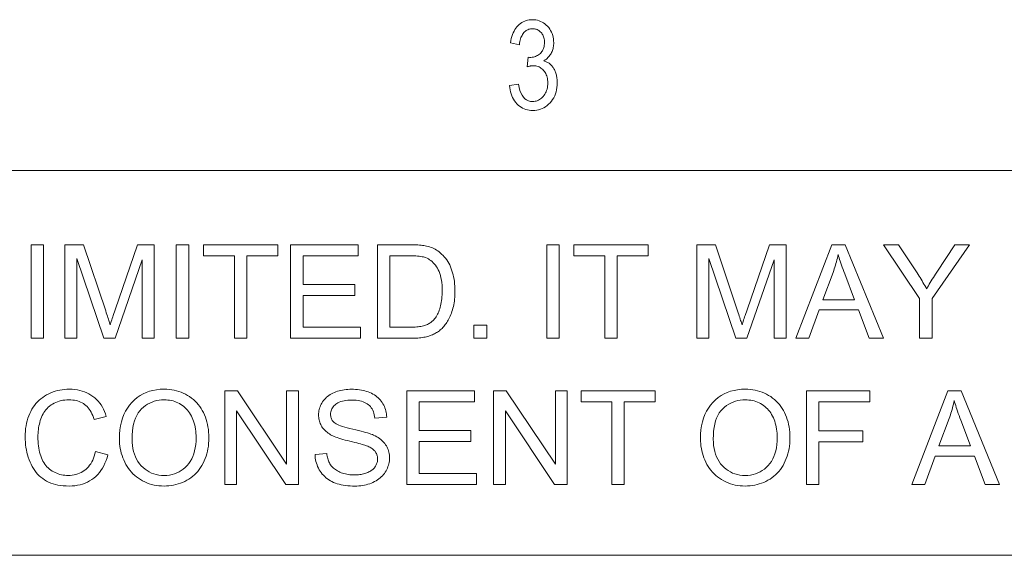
# Model space of a CAD drawing. Extents: x 1 to 211, y 3 to 294.
# Tile 25 of 31: x 120 to 140, y 281 to 292. Entities that reach past the tile are written whole.
import ezdxf

# ---------------------------------------------------------------- set-up
doc = ezdxf.new("R2010")
doc.units = 0

msp = doc.modelspace()

# ---------------------------------------------------------------- linework, layer by layer
at = {"color": 7, "lineweight": 13}
for p, q in [((5.716785, 288.883942), (205.716782, 288.883942)), ((205.810394, 280.871765), (5.716785, 280.871765))]:
    msp.add_line(p, q, dxfattribs=at)
for points in [[(129.934067, 290.655731), (130.121033, 290.686066), (130.13443, 290.616943), (130.151398, 290.555084), (130.171936, 290.500488), (130.19603, 290.453217), (130.223679, 290.413177), (130.254898, 290.380432), (130.289673, 290.35498), (130.328018, 290.336792), (130.369919, 290.325867), (130.415375, 290.322235), (130.440567, 290.323303), (130.465057, 290.326538), (130.488861, 290.33194), (130.511993, 290.339508), (130.534454, 290.349243), (130.556213, 290.361115), (130.577301, 290.375153), (130.597702, 290.391357), (130.617416, 290.409729), (130.636459, 290.430237), (130.654221, 290.452484), (130.67012, 290.475983), (130.684143, 290.500793), (130.696289, 290.526855), (130.706573, 290.554199), (130.714981, 290.582825), (130.721527, 290.612701), (130.726212, 290.64389), (130.729004, 290.676331), (130.72995, 290.710052), (130.72908, 290.74176), (130.726501, 290.772217), (130.722214, 290.801392), (130.716202, 290.829315), (130.708466, 290.855957), (130.69902, 290.881378), (130.687851, 290.905487), (130.674973, 290.928345), (130.660355, 290.949951), (130.644043, 290.970306), (130.626465, 290.989014), (130.608109, 291.005768), (130.588974, 291.020538), (130.569046, 291.033356), (130.54834, 291.044189), (130.526855, 291.05307), (130.504578, 291.059967), (130.481522, 291.06488), (130.457687, 291.067841), (130.433075, 291.068848), (130.422211, 291.068573), (130.410828, 291.067841), (130.398956, 291.066559), (130.386581, 291.064789), (130.373688, 291.062531), (130.360306, 291.059753), (130.346405, 291.056458), (130.332001, 291.052673), (130.317093, 291.04837), (130.301682, 291.043579), (130.323166, 291.243164), (130.352219, 291.240631), (130.379242, 291.241486), (130.405228, 291.244019), (130.430176, 291.24826), (130.454086, 291.254181), (130.476974, 291.26181), (130.49881, 291.271118), (130.519623, 291.282135), (130.539383, 291.29483), (130.558121, 291.309204), (130.575821, 291.325287), (130.592148, 291.342773), (130.60675, 291.36142), (130.619629, 291.381195), (130.630798, 291.4021), (130.640244, 291.424133), (130.64798, 291.447327), (130.653992, 291.471649), (130.658295, 291.497101), (130.660873, 291.523682), (130.661728, 291.551422), (130.661011, 291.576935), (130.658844, 291.60141), (130.655243, 291.624878), (130.650208, 291.647339), (130.643723, 291.668762), (130.635803, 291.689148), (130.626434, 291.708527), (130.615646, 291.726868), (130.603394, 291.744202), (130.589722, 291.760498), (130.574997, 291.775482), (130.559647, 291.78891), (130.543671, 291.800751), (130.527054, 291.811035), (130.509811, 291.819702), (130.491943, 291.826813), (130.473434, 291.832336), (130.454285, 291.836304), (130.434525, 291.838654), (130.414124, 291.839447), (130.392975, 291.838623), (130.372513, 291.836151), (130.352707, 291.832001), (130.333572, 291.826202), (130.315109, 291.818756), (130.297318, 291.809662), (130.280197, 291.79892), (130.263733, 291.786499), (130.247955, 291.77243), (130.232834, 291.756714), (130.218597, 291.739288), (130.205414, 291.720184), (130.193329, 291.699371), (130.182297, 291.676849), (130.172348, 291.652649), (130.163483, 291.626709), (130.155685, 291.599091), (130.148956, 291.569733), (130.143295, 291.538696), (130.138718, 291.505951), (129.953018, 291.546356), (129.960968, 291.592712), (129.970703, 291.636719), (129.982193, 291.678406), (129.995468, 291.717773), (130.010498, 291.754822), (130.027298, 291.78952), (130.045868, 291.82193), (130.066208, 291.85199), (130.088318, 291.87973), (130.112183, 291.905151), (130.137466, 291.928192), (130.163788, 291.948792), (130.191132, 291.96698), (130.219513, 291.982758), (130.248947, 291.996094), (130.279404, 292.007019), (130.310898, 292.015503), (130.34343, 292.021576), (130.376984, 292.025208), (130.411591, 292.026428), (130.447922, 292.025055), (130.483139, 292.020966), (130.517258, 292.01413), (130.550247, 292.004578), (130.582138, 291.99231), (130.612915, 291.977295), (130.642578, 291.959564), (130.671127, 291.939087), (130.698563, 291.915894), (130.724884, 291.889984), (130.749374, 291.862), (130.771286, 291.832581), (130.790604, 291.801758), (130.807358, 291.769501), (130.821533, 291.73587), (130.83313, 291.700806), (130.842148, 291.664307), (130.848587, 291.626404), (130.852463, 291.587097), (130.853745, 291.546356), (130.853195, 291.521393), (130.851547, 291.497009), (130.848801, 291.473175), (130.844955, 291.449951), (130.840012, 291.427307), (130.833969, 291.405243), (130.826828, 291.383728), (130.818573, 291.362823), (130.809235, 291.342499), (130.798798, 291.322754), (130.787369, 291.303711), (130.77507, 291.285522), (130.761902, 291.268158), (130.747864, 291.251617), (130.732941, 291.235901), (130.717163, 291.221039), (130.7005, 291.207001), (130.682968, 291.193817), (130.664581, 291.181427), (130.645309, 291.169891), (130.663177, 291.16452), (130.68042, 291.158478), (130.697037, 291.151794), (130.713013, 291.14444), (130.728363, 291.136414), (130.743088, 291.127747), (130.757172, 291.118439), (130.77063, 291.108459), (130.783447, 291.097809), (130.795639, 291.086517), (130.807281, 291.074524), (130.818481, 291.061707), (130.829208, 291.048126), (130.839493, 291.033752), (130.849319, 291.018616), (130.858704, 291.002686), (130.867615, 290.985962), (130.876083, 290.968475), (130.884094, 290.950195), (130.891647, 290.931122), (130.898605, 290.911469), (130.904831, 290.891327), (130.910324, 290.870728), (130.9151, 290.84967), (130.919128, 290.828186), (130.922424, 290.806213), (130.924988, 290.783813), (130.926819, 290.760956), (130.927917, 290.73761), (130.928284, 290.713837), (130.926773, 290.663727), (130.922272, 290.615479), (130.914749, 290.569092), (130.904236, 290.524567), (130.890701, 290.481873), (130.874161, 290.44104), (130.854614, 290.4021), (130.832077, 290.36499), (130.806519, 290.329712), (130.777954, 290.296326), (130.747284, 290.265472), (130.715439, 290.237885), (130.682404, 290.213531), (130.648178, 290.192444), (130.612778, 290.174591), (130.576172, 290.159973), (130.538391, 290.14859), (130.49942, 290.140472), (130.459259, 290.13562), (130.417908, 290.134003), (130.379593, 290.135406), (130.342468, 290.139648), (130.306519, 290.146729), (130.271774, 290.156647), (130.238205, 290.169373), (130.205826, 290.184937), (130.174637, 290.203339), (130.144638, 290.224548), (130.115814, 290.248596), (130.088181, 290.275482), (130.062317, 290.304749), (130.038773, 290.335968), (130.017548, 290.369141), (129.998642, 290.404236), (129.982071, 290.441284), (129.967819, 290.480286), (129.955887, 290.52124), (129.946289, 290.564117), (129.939011, 290.608948)], [(119.964241, 285.390808), (119.964241, 287.34082), (120.22229, 287.34082), (120.22229, 285.390808)], [(120.66922, 285.390808), (120.66922, 287.34082), (121.057625, 287.34082), (121.519188, 285.960114), (121.531616, 285.922516), (121.543335, 285.886841), (121.554382, 285.853119), (121.564735, 285.82135), (121.574387, 285.791504), (121.583359, 285.763611), (121.591629, 285.737671), (121.599205, 285.713654), (121.606102, 285.691589), (121.612297, 285.671478), (121.619324, 285.693756), (121.627083, 285.718018), (121.635605, 285.744293), (121.644859, 285.772552), (121.654861, 285.802826), (121.665611, 285.835083), (121.677101, 285.869324), (121.689346, 285.905579), (121.702324, 285.943817), (121.716049, 285.98407), (122.18293, 287.34082), (122.530106, 287.34082), (122.530106, 285.390808), (122.281364, 285.390808), (122.281364, 287.022888), (121.714722, 285.390808), (121.481941, 285.390808), (120.917961, 287.050842), (120.917961, 285.390808)], [(122.990334, 285.390808), (122.990334, 287.34082), (123.248383, 287.34082), (123.248383, 285.390808)], [(124.19944, 285.390808), (124.19944, 287.110687), (123.556976, 287.110687), (123.556976, 287.34082), (125.102615, 287.34082), (125.102615, 287.110687), (124.457489, 287.110687), (124.457489, 285.390808)], [(125.372635, 285.390808), (125.372635, 287.34082), (126.782593, 287.34082), (126.782593, 287.110687), (125.630684, 287.110687), (125.630684, 286.513458), (126.709435, 286.513458), (126.709435, 286.284668), (125.630684, 286.284668), (125.630684, 285.620911), (126.82782, 285.620911), (126.82782, 285.390808)], [(127.184296, 285.390808), (127.184296, 287.34082), (127.856026, 287.34082), (127.900436, 287.340515), (127.942688, 287.339691), (127.982803, 287.338287), (128.020752, 287.336334), (128.056549, 287.333832), (128.090179, 287.33075), (128.121674, 287.327118), (128.151001, 287.322937), (128.178162, 287.318176), (128.203186, 287.312866), (128.236206, 287.304535), (128.268265, 287.294952), (128.299316, 287.284119), (128.329407, 287.272003), (128.35849, 287.258667), (128.386597, 287.24408), (128.413727, 287.228241), (128.43985, 287.211151), (128.464996, 287.19281), (128.489166, 287.173218), (128.519257, 287.146423), (128.547791, 287.118164), (128.574753, 287.08847), (128.600159, 287.057312), (128.624023, 287.024719), (128.646317, 286.990692), (128.667053, 286.9552), (128.686249, 286.918243), (128.703888, 286.879852), (128.719955, 286.839996), (128.734482, 286.798859), (128.747498, 286.756561), (128.758972, 286.713104), (128.76889, 286.668457), (128.777313, 286.622681), (128.784195, 286.575745), (128.789551, 286.527679), (128.793381, 286.478424), (128.79567, 286.428009), (128.796448, 286.376434), (128.795929, 286.33252), (128.794357, 286.289612), (128.791779, 286.247711), (128.788147, 286.206818), (128.783478, 286.166962), (128.777771, 286.128082), (128.771027, 286.09024), (128.763245, 286.053375), (128.754425, 286.017548), (128.744568, 285.982727), (128.733887, 285.949005), (128.722656, 285.916443), (128.7108, 285.885101), (128.69838, 285.854919), (128.685364, 285.825928), (128.671783, 285.798126), (128.657593, 285.771515), (128.642838, 285.746063), (128.627472, 285.721802), (128.611542, 285.69873), (128.595169, 285.676727), (128.578491, 285.655701), (128.561493, 285.63562), (128.544189, 285.616486), (128.526581, 285.598297), (128.508667, 285.581085), (128.490463, 285.56485), (128.471924, 285.549561), (128.453094, 285.535217), (128.433975, 285.52182), (128.414291, 285.509247), (128.393799, 285.497284), (128.372513, 285.485931), (128.350433, 285.47522), (128.32756, 285.465118), (128.303894, 285.455658), (128.279404, 285.446838), (128.254135, 285.438599), (128.228073, 285.43103), (128.201202, 285.424072), (128.173523, 285.417755), (128.14505, 285.412079), (128.115753, 285.407104), (128.085632, 285.402771), (128.054718, 285.399109), (128.02298, 285.396118), (127.99044, 285.393799), (127.957085, 285.392151), (127.922928, 285.391144), (127.887947, 285.390808)], [(130.709198, 285.390808), (130.709198, 287.34082), (130.967255, 287.34082), (130.967255, 285.390808)], [(131.918304, 285.390808), (131.918304, 287.110687), (131.275848, 287.110687), (131.275848, 287.34082), (132.821472, 287.34082), (132.821472, 287.110687), (132.176361, 287.110687), (132.176361, 285.390808)], [(133.835052, 285.390808), (133.835052, 287.34082), (134.22345, 287.34082), (134.685013, 285.960114), (134.697449, 285.922516), (134.709167, 285.886841), (134.720215, 285.853119), (134.73056, 285.82135), (134.740204, 285.791504), (134.749176, 285.763611), (134.757446, 285.737671), (134.76503, 285.713654), (134.771927, 285.691589), (134.778122, 285.671478), (134.785156, 285.693756), (134.792908, 285.718018), (134.801422, 285.744293), (134.810684, 285.772552), (134.820679, 285.802826), (134.831436, 285.835083), (134.842926, 285.869324), (134.855164, 285.905579), (134.868149, 285.943817), (134.881866, 285.98407), (135.348755, 287.34082), (135.695923, 287.34082), (135.695923, 285.390808), (135.447205, 285.390808), (135.447205, 287.022888), (134.880554, 285.390808), (134.647766, 285.390808), (134.083786, 287.050842), (134.083786, 285.390808)], [(135.898102, 285.390808), (136.646973, 287.34082), (136.924988, 287.34082), (137.723083, 285.390808), (137.429108, 285.390808), (137.20166, 285.981384), (136.386261, 285.981384), (136.172119, 285.390808)], [(138.478607, 285.390808), (138.478607, 286.216827), (137.727081, 287.34082), (138.040985, 287.34082), (138.425385, 286.752869), (138.446533, 286.719879), (138.467377, 286.68692), (138.487915, 286.653931), (138.508179, 286.620941), (138.528137, 286.587952), (138.547821, 286.554962), (138.5672, 286.521973), (138.586304, 286.488983), (138.605103, 286.455994), (138.623596, 286.423004), (138.64151, 286.453979), (138.660187, 286.485748), (138.679596, 286.51825), (138.699768, 286.551544), (138.720703, 286.585602), (138.74234, 286.620453), (138.76474, 286.656067), (138.787903, 286.692444), (138.811768, 286.729584), (138.836426, 286.767517), (139.214172, 287.34082), (139.514801, 287.34082), (138.736664, 286.216827), (138.736664, 285.390808)], [(127.442345, 285.620911), (127.858681, 285.620911), (127.896423, 285.621277), (127.93251, 285.622375), (127.966927, 285.624146), (127.99968, 285.626678), (128.030762, 285.629913), (128.060211, 285.63385), (128.087967, 285.638519), (128.114075, 285.643921), (128.138519, 285.650024), (128.161285, 285.65683), (128.1828, 285.664307), (128.2034, 285.672363), (128.223114, 285.68103), (128.241943, 285.690247), (128.259888, 285.700073), (128.276932, 285.71048), (128.293091, 285.721466), (128.30835, 285.733032), (128.322723, 285.745178), (128.336212, 285.757935), (128.354156, 285.776917), (128.371307, 285.79718), (128.387634, 285.818695), (128.403137, 285.841461), (128.417847, 285.865509), (128.431732, 285.890808), (128.444824, 285.917389), (128.457092, 285.945221), (128.468536, 285.974304), (128.479187, 286.004669), (128.488922, 286.036316), (128.497635, 286.069305), (128.50531, 286.103577), (128.511963, 286.139191), (128.517609, 286.176086), (128.522217, 286.214325), (128.525787, 286.253876), (128.528351, 286.294739), (128.529907, 286.336945), (128.530411, 286.380432), (128.529404, 286.440216), (128.526398, 286.497162), (128.521362, 286.551239), (128.514343, 286.602509), (128.50531, 286.65097), (128.494263, 286.696564), (128.481201, 286.739319), (128.466125, 286.779266), (128.449066, 286.816376), (128.429993, 286.850647), (128.40947, 286.882416), (128.388092, 286.912018), (128.365845, 286.939453), (128.342712, 286.964722), (128.318756, 286.987823), (128.293915, 287.008759), (128.268204, 287.027496), (128.241638, 287.044098), (128.214203, 287.058533), (128.185898, 287.070801), (128.163879, 287.078369), (128.139343, 287.085144), (128.112274, 287.091125), (128.082672, 287.096313), (128.050568, 287.100708), (128.015915, 287.104309), (127.978729, 287.107086), (127.939026, 287.1091), (127.89679, 287.110291), (127.852036, 287.110687), (127.442345, 287.110687)], [(136.460754, 286.191559), (137.121857, 286.191559), (136.918335, 286.731598), (136.900177, 286.779938), (136.882996, 286.826508), (136.866791, 286.871338), (136.851501, 286.914429), (136.837189, 286.955719), (136.823853, 286.9953), (136.811432, 287.033081), (136.800018, 287.069153), (136.78952, 287.103424), (136.779999, 287.135956), (136.772247, 287.09848), (136.763885, 287.061066), (136.754913, 287.023682), (136.7453, 286.986359), (136.735107, 286.949066), (136.724304, 286.911865), (136.71286, 286.874695), (136.700836, 286.837585), (136.688171, 286.800537), (136.674927, 286.763519)], [(129.188843, 285.390808), (129.188843, 285.663483), (129.461517, 285.663483), (129.461517, 285.390808)], [(121.306366, 283.031097), (121.564415, 282.965942), (121.54689, 282.90387), (121.526772, 282.844818), (121.504059, 282.788788), (121.478752, 282.735748), (121.450851, 282.68576), (121.420364, 282.638794), (121.387276, 282.594849), (121.351593, 282.553894), (121.313316, 282.515991), (121.272446, 282.481079), (121.22934, 282.449371), (121.184364, 282.42099), (121.137505, 282.395966), (121.088783, 282.374268), (121.03817, 282.355896), (120.985695, 282.340881), (120.931335, 282.329193), (120.875107, 282.320831), (120.816994, 282.315826), (120.757011, 282.314148), (120.695137, 282.31543), (120.635628, 282.319305), (120.578461, 282.325714), (120.523651, 282.334686), (120.471199, 282.346252), (120.421097, 282.360382), (120.373344, 282.377045), (120.327957, 282.396301), (120.28492, 282.418121), (120.24424, 282.442505), (120.205673, 282.46933), (120.169006, 282.498474), (120.134224, 282.529877), (120.101334, 282.563629), (120.07032, 282.59964), (120.041206, 282.63797), (120.013977, 282.678589), (119.98864, 282.721527), (119.965187, 282.766754), (119.943626, 282.814301), (119.924034, 282.863342), (119.906517, 282.913086), (119.891052, 282.963593), (119.877647, 283.014771), (119.86631, 283.066681), (119.857033, 283.119324), (119.849815, 283.172668), (119.844666, 283.226746), (119.841568, 283.281525), (119.840538, 283.337036), (119.841705, 283.397186), (119.845192, 283.45578), (119.851013, 283.512817), (119.859161, 283.568268), (119.869637, 283.622192), (119.882439, 283.674561), (119.897568, 283.725372), (119.915024, 283.774597), (119.934814, 283.822296), (119.956924, 283.868439), (119.981194, 283.91272), (120.007423, 283.954803), (120.035614, 283.99469), (120.065788, 284.03241), (120.097923, 284.067963), (120.132027, 284.101318), (120.168098, 284.132507), (120.206146, 284.161499), (120.246155, 284.188324), (120.288132, 284.212952), (120.331528, 284.235321), (120.375786, 284.255341), (120.420921, 284.27298), (120.466904, 284.2883), (120.513763, 284.301239), (120.561478, 284.311829), (120.610062, 284.320068), (120.659515, 284.325958), (120.709824, 284.329498), (120.761002, 284.330658), (120.818596, 284.329163), (120.874336, 284.324707), (120.928207, 284.317261), (120.980209, 284.306824), (121.030357, 284.293427), (121.078636, 284.277039), (121.125069, 284.25766), (121.169632, 284.235321), (121.212318, 284.209991), (121.253159, 284.181702), (121.291855, 284.150696), (121.328125, 284.117249), (121.361984, 284.081421), (121.393402, 284.043152), (121.422417, 284.002441), (121.449013, 283.959351), (121.473175, 283.913818), (121.494926, 283.865845), (121.514252, 283.815491), (121.531158, 283.762695), (121.2771, 283.70282), (121.262924, 283.744232), (121.247513, 283.783325), (121.230888, 283.820129), (121.213043, 283.854584), (121.19397, 283.886719), (121.173668, 283.916565), (121.152153, 283.944092), (121.129402, 283.969299), (121.105431, 283.992188), (121.080238, 284.012756), (121.053772, 284.031219), (121.02597, 284.047729), (120.996834, 284.062286), (120.966377, 284.07489), (120.934586, 284.085571), (120.901466, 284.09433), (120.86702, 284.101135), (120.83123, 284.105988), (120.794121, 284.108887), (120.755684, 284.109863), (120.711464, 284.108795), (120.668716, 284.10556), (120.627449, 284.100159), (120.587654, 284.092621), (120.549339, 284.082916), (120.512505, 284.071075), (120.477142, 284.057068), (120.443253, 284.040894), (120.410851, 284.022583), (120.379913, 284.002106), (120.350616, 283.979828), (120.323112, 283.956055), (120.297417, 283.930817), (120.273506, 283.904114), (120.251389, 283.875916), (120.231071, 283.846252), (120.212547, 283.815094), (120.195824, 283.782471), (120.180893, 283.748383), (120.167755, 283.712799), (120.156128, 283.676392), (120.145721, 283.63974), (120.136551, 283.602844), (120.128601, 283.565735), (120.121864, 283.528412), (120.116356, 283.490875), (120.112076, 283.453094), (120.109024, 283.41507), (120.107185, 283.376831), (120.106567, 283.338379), (120.1073, 283.289246), (120.109467, 283.241394), (120.113098, 283.194824), (120.118164, 283.149506), (120.124695, 283.105438), (120.13266, 283.062622), (120.14209, 283.021088), (120.152969, 282.980835), (120.165291, 282.941833), (120.179062, 282.904083), (120.194366, 282.86792), (120.211273, 282.833618), (120.229805, 282.801178), (120.249931, 282.77063), (120.271675, 282.741974), (120.295021, 282.715179), (120.319984, 282.690247), (120.346558, 282.667206), (120.374725, 282.646027), (120.404526, 282.62674), (120.435364, 282.609314), (120.466721, 282.593689), (120.498581, 282.579926), (120.530937, 282.567993), (120.563805, 282.557922), (120.597183, 282.549652), (120.631065, 282.543213), (120.665443, 282.538635), (120.700333, 282.535889), (120.735733, 282.534973), (120.778427, 282.536224), (120.819801, 282.539978), (120.859825, 282.546204), (120.898537, 282.554962), (120.935921, 282.566223), (120.97197, 282.579987), (121.006683, 282.596222), (121.040062, 282.61499), (121.072121, 282.63623), (121.102852, 282.660004), (121.131935, 282.686218), (121.159088, 282.714844), (121.184288, 282.745911), (121.207558, 282.779388), (121.228882, 282.815308), (121.24826, 282.853607), (121.265701, 282.894348), (121.281197, 282.937531), (121.294754, 282.983093)], [(121.803841, 283.29715), (121.80645, 283.39212), (121.81427, 283.48291), (121.827309, 283.569458), (121.845551, 283.651825), (121.869019, 283.72995), (121.897697, 283.803833), (121.931587, 283.873535), (121.970688, 283.939026), (122.015015, 284.000275), (122.064552, 284.057312), (122.11821, 284.109497), (122.174904, 284.156189), (122.234619, 284.197418), (122.297379, 284.233124), (122.363167, 284.263336), (122.431992, 284.288055), (122.503845, 284.307281), (122.578735, 284.321014), (122.656654, 284.329254), (122.737602, 284.332001), (122.791084, 284.330719), (122.843491, 284.326843), (122.894836, 284.320374), (122.945107, 284.31134), (122.994324, 284.299744), (123.04248, 284.285553), (123.089569, 284.268768), (123.13559, 284.24942), (123.180542, 284.227478), (123.224442, 284.202972), (123.266777, 284.176147), (123.307045, 284.147278), (123.345253, 284.116394), (123.381401, 284.083466), (123.415482, 284.048523), (123.44751, 284.011505), (123.47747, 283.972473), (123.505371, 283.931396), (123.531204, 283.888306), (123.554985, 283.84317), (123.576584, 283.796387), (123.595924, 283.748383), (123.612976, 283.699127), (123.627769, 283.648651), (123.640282, 283.596924), (123.650513, 283.543976), (123.658478, 283.489777), (123.664162, 283.434326), (123.66758, 283.377655), (123.668709, 283.319763), (123.667519, 283.261047), (123.663918, 283.203613), (123.657936, 283.1474), (123.649559, 283.092468), (123.638779, 283.038757), (123.625618, 282.986298), (123.610046, 282.93512), (123.592094, 282.885162), (123.571747, 282.836456), (123.548996, 282.789032), (123.524055, 282.743347), (123.497124, 282.699921), (123.468193, 282.658783), (123.437263, 282.619934), (123.404343, 282.583344), (123.369431, 282.549042), (123.332512, 282.516998), (123.29361, 282.487244), (123.252708, 282.459747), (123.209808, 282.43454), (123.165573, 282.411652), (123.120636, 282.391205), (123.075005, 282.373138), (123.028702, 282.357483), (122.981689, 282.344238), (122.93399, 282.333405), (122.885597, 282.324982), (122.836517, 282.31897), (122.786736, 282.315369), (122.736275, 282.314148), (122.681793, 282.315491), (122.628479, 282.319489), (122.576332, 282.326141), (122.52536, 282.335449), (122.475563, 282.347412), (122.426933, 282.36203), (122.379471, 282.379333), (122.333191, 282.399292), (122.288071, 282.421906), (122.244118, 282.447174), (122.201805, 282.474762), (122.161598, 282.504272), (122.123489, 282.535736), (122.087486, 282.569122), (122.053574, 282.604462), (122.021774, 282.641754), (121.992065, 282.680969), (121.96447, 282.722137), (121.938972, 282.765259), (121.915573, 282.810303), (121.894341, 282.856598), (121.875343, 282.903412), (121.858582, 282.950775), (121.84407, 282.998657), (121.831772, 283.047058), (121.821716, 283.096008), (121.813896, 283.145508), (121.808311, 283.195526), (121.804962, 283.246063)], [(123.998589, 282.347412), (123.998589, 284.297424), (124.26329, 284.297424), (125.287506, 282.766418), (125.287506, 284.297424), (125.534912, 284.297424), (125.534912, 282.347412), (125.27021, 282.347412), (124.245995, 283.87973), (124.245995, 282.347412)], [(125.880753, 282.973907), (126.124168, 282.995209), (126.128082, 282.966461), (126.132919, 282.938782), (126.138672, 282.91214), (126.145348, 282.886536), (126.152931, 282.862), (126.161446, 282.838531), (126.17086, 282.816101), (126.181206, 282.794708), (126.192459, 282.774384), (126.204643, 282.755096), (126.217972, 282.736694), (126.232712, 282.719025), (126.24884, 282.702057), (126.266357, 282.685822), (126.285278, 282.670319), (126.305595, 282.655487), (126.327316, 282.641418), (126.350426, 282.628052), (126.374931, 282.615387), (126.400841, 282.603455), (126.427773, 282.592468), (126.455376, 282.582642), (126.483643, 282.573944), (126.512573, 282.566437), (126.542168, 282.560059), (126.572426, 282.554871), (126.603355, 282.550812), (126.634949, 282.547913), (126.667198, 282.546173), (126.700119, 282.545593), (126.729301, 282.546051), (126.757797, 282.547363), (126.785599, 282.549561), (126.812706, 282.552643), (126.839127, 282.55658), (126.864853, 282.561401), (126.889877, 282.567108), (126.914223, 282.5737), (126.937874, 282.581146), (126.960831, 282.589508), (126.982864, 282.598602), (127.003738, 282.608368), (127.02346, 282.618774), (127.042023, 282.629822), (127.059433, 282.641541), (127.075684, 282.6539), (127.090775, 282.666931), (127.104698, 282.680603), (127.117477, 282.694916), (127.129097, 282.709869), (127.13958, 282.725311), (127.148964, 282.741028), (127.157249, 282.757019), (127.164429, 282.773285), (127.170494, 282.789856), (127.175461, 282.806671), (127.179329, 282.823792), (127.182091, 282.841187), (127.183746, 282.858856), (127.184296, 282.876801), (127.183769, 282.894928), (127.182167, 282.912598), (127.179504, 282.929779), (127.175789, 282.946503), (127.170998, 282.962769), (127.165146, 282.978577), (127.158226, 282.993896), (127.150246, 283.008759), (127.141205, 283.023163), (127.131088, 283.037109), (127.119751, 283.050568), (127.107048, 283.063629), (127.092941, 283.076233), (127.077461, 283.088379), (127.060593, 283.100098), (127.042343, 283.111389), (127.022713, 283.122253), (127.001694, 283.13266), (126.979301, 283.142609), (126.955513, 283.152161), (126.93792, 283.1586), (126.916512, 283.165741), (126.891304, 283.173553), (126.862297, 283.182068), (126.829483, 283.191223), (126.792862, 283.20108), (126.752434, 283.211609), (126.708206, 283.222809), (126.660179, 283.23468), (126.608345, 283.247253), (126.556213, 283.260101), (126.507301, 283.272766), (126.461609, 283.285309), (126.419136, 283.297699), (126.37989, 283.309937), (126.343849, 283.322052), (126.311043, 283.333984), (126.281448, 283.345795), (126.255066, 283.357452), (126.231911, 283.368958), (126.204681, 283.383942), (126.178894, 283.399628), (126.15451, 283.416046), (126.131569, 283.433136), (126.110031, 283.450928), (126.089928, 283.469452), (126.071251, 283.488647), (126.053993, 283.508575), (126.038155, 283.529205), (126.023743, 283.550537), (126.010735, 283.572479), (125.999084, 283.59494), (125.988808, 283.61792), (125.979897, 283.641418), (125.972366, 283.665436), (125.966202, 283.689972), (125.961403, 283.715027), (125.957985, 283.74057), (125.955925, 283.766663), (125.955238, 283.793274), (125.956078, 283.822632), (125.958595, 283.851563), (125.962784, 283.880127), (125.968643, 283.908325), (125.976189, 283.936096), (125.985405, 283.963531), (125.9963, 283.99054), (126.008873, 284.017181), (126.023117, 284.043427), (126.03904, 284.069305), (126.056572, 284.09433), (126.075645, 284.118164), (126.096268, 284.140747), (126.118423, 284.162079), (126.142128, 284.18219), (126.167366, 284.20105), (126.194153, 284.218689), (126.222496, 284.235077), (126.252373, 284.250244), (126.283783, 284.26416), (126.31633, 284.276794), (126.349594, 284.288086), (126.383591, 284.298065), (126.418289, 284.306732), (126.453712, 284.314026), (126.489853, 284.320038), (126.526718, 284.324677), (126.564293, 284.328003), (126.602585, 284.329987), (126.641594, 284.330658), (126.684448, 284.329956), (126.726265, 284.327881), (126.767075, 284.324371), (126.806854, 284.319489), (126.845612, 284.313202), (126.883339, 284.305511), (126.920044, 284.296448), (126.955719, 284.28598), (126.990387, 284.274109), (127.024017, 284.260834), (127.056374, 284.246216), (127.087196, 284.230255), (127.116493, 284.213013), (127.144257, 284.194427), (127.170494, 284.17453), (127.195206, 284.15332), (127.218384, 284.130798), (127.240028, 284.106964), (127.260147, 284.081787), (127.27874, 284.055328), (127.295738, 284.027832), (127.311089, 283.999603), (127.324783, 283.970673), (127.336838, 283.94104), (127.347244, 283.910675), (127.355988, 283.879578), (127.363098, 283.847778), (127.368553, 283.815247), (127.37236, 283.782013), (127.374512, 283.748047), (127.127098, 283.729431), (127.122154, 283.765503), (127.115318, 283.799774), (127.106567, 283.832245), (127.095924, 283.862885), (127.083374, 283.891724), (127.068916, 283.918732), (127.052574, 283.94397), (127.034309, 283.967377), (127.014153, 283.988983), (126.992088, 284.008759), (126.967979, 284.026703), (126.941681, 284.042755), (126.913177, 284.056946), (126.882492, 284.069214), (126.849602, 284.07959), (126.814514, 284.088104), (126.777237, 284.094696), (126.737762, 284.099426), (126.696098, 284.102264), (126.652237, 284.10321), (126.606689, 284.102356), (126.563675, 284.099792), (126.523201, 284.09549), (126.485275, 284.089478), (126.44989, 284.081757), (126.417038, 284.072327), (126.386734, 284.061157), (126.358971, 284.048309), (126.33374, 284.033722), (126.31105, 284.017426), (126.290703, 283.999908), (126.272514, 283.981689), (126.256447, 283.962769), (126.242523, 283.943146), (126.230743, 283.922821), (126.221115, 283.901764), (126.213608, 283.880035), (126.20826, 283.857574), (126.205048, 283.834442), (126.203979, 283.810577), (126.204735, 283.789948), (126.207008, 283.77002), (126.210808, 283.750885), (126.216103, 283.732483), (126.222931, 283.714813), (126.231277, 283.697876), (126.241127, 283.681702), (126.252495, 283.66629), (126.265388, 283.651611), (126.279793, 283.637665), (126.297096, 283.624054), (126.319191, 283.610382), (126.346092, 283.596649), (126.3778, 283.582855), (126.414307, 283.569), (126.455612, 283.555054), (126.501724, 283.541046), (126.552635, 283.526978), (126.608353, 283.512848), (126.668861, 283.498657), (126.729805, 283.484619), (126.786789, 283.470917), (126.839828, 283.457581), (126.888924, 283.444611), (126.934059, 283.431976), (126.975258, 283.419739), (127.012489, 283.407837), (127.045776, 283.396301), (127.075111, 283.385101), (127.100494, 283.374298), (127.133659, 283.358185), (127.165039, 283.341217), (127.194633, 283.323425), (127.222443, 283.30481), (127.248474, 283.285339), (127.27272, 283.265015), (127.295189, 283.243896), (127.31588, 283.221893), (127.334778, 283.199097), (127.351898, 283.175446), (127.367317, 283.151001), (127.381111, 283.125824), (127.39328, 283.099915), (127.403824, 283.073273), (127.41275, 283.045898), (127.420059, 283.017822), (127.425728, 282.988983), (127.429794, 282.959412), (127.432228, 282.929108), (127.433037, 282.898102), (127.432144, 282.867157), (127.429474, 282.836548), (127.425011, 282.806335), (127.418777, 282.776459), (127.410759, 282.746948), (127.400955, 282.717804), (127.389366, 282.689026), (127.375992, 282.660583), (127.36084, 282.632507), (127.343918, 282.604797), (127.325317, 282.577881), (127.305153, 282.552185), (127.283432, 282.52771), (127.26017, 282.504456), (127.235344, 282.482422), (127.208954, 282.461609), (127.181015, 282.442047), (127.15152, 282.423676), (127.120468, 282.406555), (127.08786, 282.390656), (127.054054, 282.376099), (127.019409, 282.363098), (126.983932, 282.351624), (126.947617, 282.341705), (126.910454, 282.333282), (126.872459, 282.326385), (126.833626, 282.321045), (126.793953, 282.31723), (126.753441, 282.314911), (126.712097, 282.314148), (126.660011, 282.314941), (126.609642, 282.31723), (126.560997, 282.321106), (126.514061, 282.326508), (126.468842, 282.333435), (126.425346, 282.341919), (126.38356, 282.351959), (126.343483, 282.363525), (126.30513, 282.376648), (126.268486, 282.391296), (126.233482, 282.407501), (126.20002, 282.425293), (126.168091, 282.444611), (126.137711, 282.465485), (126.108871, 282.487915), (126.081573, 282.511902), (126.055824, 282.537445), (126.031616, 282.564545), (126.008957, 282.593201), (125.987823, 282.623413), (125.968437, 282.654816), (125.950981, 282.687012), (125.935455, 282.720032), (125.921852, 282.753876), (125.910179, 282.788513), (125.900429, 282.823975), (125.892616, 282.86026), (125.886734, 282.897308), (125.882774, 282.935211)], [(127.790848, 282.347412), (127.790848, 284.297424), (129.200806, 284.297424), (129.200806, 284.067291), (128.048889, 284.067291), (128.048889, 283.470062), (129.127655, 283.470062), (129.127655, 283.241272), (128.048889, 283.241272), (128.048889, 282.577515), (129.246033, 282.577515), (129.246033, 282.347412)], [(129.599854, 282.347412), (129.599854, 284.297424), (129.864548, 284.297424), (130.888763, 282.766418), (130.888763, 284.297424), (131.136169, 284.297424), (131.136169, 282.347412), (130.871475, 282.347412), (129.84726, 283.87973), (129.84726, 282.347412)], [(132.065948, 282.347412), (132.065948, 284.067291), (131.423492, 284.067291), (131.423492, 284.297424), (132.969116, 284.297424), (132.969116, 284.067291), (132.324005, 284.067291), (132.324005, 282.347412)], [(133.912201, 283.29715), (133.914795, 283.39212), (133.922638, 283.48291), (133.935669, 283.569458), (133.953918, 283.651825), (133.977371, 283.72995), (134.006058, 283.803833), (134.039948, 283.873535), (134.079041, 283.939026), (134.123367, 284.000275), (134.172913, 284.057312), (134.226563, 284.109497), (134.283264, 284.156189), (134.342987, 284.197418), (134.405731, 284.233124), (134.471527, 284.263336), (134.540344, 284.288055), (134.612198, 284.307281), (134.687088, 284.321014), (134.765015, 284.329254), (134.845963, 284.332001), (134.899445, 284.330719), (134.951843, 284.326843), (135.003189, 284.320374), (135.053467, 284.31134), (135.102692, 284.299744), (135.150833, 284.285553), (135.197922, 284.268768), (135.243958, 284.24942), (135.28891, 284.227478), (135.332794, 284.202972), (135.375122, 284.176147), (135.415405, 284.147278), (135.453613, 284.116394), (135.489746, 284.083466), (135.523834, 284.048523), (135.555878, 284.011505), (135.585815, 283.972473), (135.613739, 283.931396), (135.639557, 283.888306), (135.66333, 283.84317), (135.684937, 283.796387), (135.704285, 283.748383), (135.721344, 283.699127), (135.736115, 283.648651), (135.748627, 283.596924), (135.758881, 283.543976), (135.766846, 283.489777), (135.772522, 283.434326), (135.77594, 283.377655), (135.777069, 283.319763), (135.775879, 283.261047), (135.772278, 283.203613), (135.766296, 283.1474), (135.757904, 283.092468), (135.747131, 283.038757), (135.733978, 282.986298), (135.718414, 282.93512), (135.700439, 282.885162), (135.680115, 282.836456), (135.657349, 282.789032), (135.632416, 282.743347), (135.605469, 282.699921), (135.576538, 282.658783), (135.545624, 282.619934), (135.512695, 282.583344), (135.477783, 282.549042), (135.440857, 282.516998), (135.401978, 282.487244), (135.361053, 282.459747), (135.318176, 282.43454), (135.273926, 282.411652), (135.229004, 282.391205), (135.183365, 282.373138), (135.137054, 282.357483), (135.090042, 282.344238), (135.042343, 282.333405), (134.993958, 282.324982), (134.94487, 282.31897), (134.895096, 282.315369), (134.844635, 282.314148), (134.790146, 282.315491), (134.736847, 282.319489), (134.684692, 282.326141), (134.633728, 282.335449), (134.583923, 282.347412), (134.535278, 282.36203), (134.487823, 282.379333), (134.441544, 282.399292), (134.396423, 282.421906), (134.352478, 282.447174), (134.31015, 282.474762), (134.269958, 282.504272), (134.231842, 282.535736), (134.195831, 282.569122), (134.161926, 282.604462), (134.130127, 282.641754), (134.100433, 282.680969), (134.072815, 282.722137), (134.047333, 282.765259), (134.023926, 282.810303), (134.002701, 282.856598), (133.983704, 282.903412), (133.966949, 282.950775), (133.952423, 282.998657), (133.940125, 283.047058), (133.930069, 283.096008), (133.922256, 283.145508), (133.916656, 283.195526), (133.913315, 283.246063)], [(136.122894, 282.347412), (136.122894, 284.297424), (137.438416, 284.297424), (137.438416, 284.067291), (136.380951, 284.067291), (136.380951, 283.463409), (137.296112, 283.463409), (137.296112, 283.233307), (136.380951, 283.233307), (136.380951, 282.347412)], [(138.316315, 282.347412), (139.065186, 284.297424), (139.343201, 284.297424), (140.141296, 282.347412), (139.847321, 282.347412), (139.619873, 282.937988), (138.804474, 282.937988), (138.590332, 282.347412)], [(122.06987, 283.293152), (122.071762, 283.224152), (122.077454, 283.158142), (122.086937, 283.095123), (122.100197, 283.035095), (122.117256, 282.978058), (122.1381, 282.924042), (122.16275, 282.872986), (122.191185, 282.824951), (122.223396, 282.779877), (122.259415, 282.737823), (122.298294, 282.69928), (122.339088, 282.664795), (122.381821, 282.634369), (122.426483, 282.608002), (122.473068, 282.585663), (122.521591, 282.567413), (122.572037, 282.553223), (122.624405, 282.543091), (122.678719, 282.536987), (122.734947, 282.534973), (122.792175, 282.537018), (122.847343, 282.543152), (122.900444, 282.553406), (122.951492, 282.567749), (123.000473, 282.586182), (123.047394, 282.608704), (123.092255, 282.635345), (123.135048, 282.666077), (123.175789, 282.700897), (123.214462, 282.739807), (123.250221, 282.782501), (123.282219, 282.828613), (123.310455, 282.878143), (123.334923, 282.931122), (123.355629, 282.987549), (123.372566, 283.047394), (123.385742, 283.110657), (123.395157, 283.177368), (123.400803, 283.247498), (123.402679, 283.321075), (123.401878, 283.368103), (123.39946, 283.41391), (123.395439, 283.458496), (123.389809, 283.501862), (123.382561, 283.544037), (123.373711, 283.585022), (123.363243, 283.624756), (123.351181, 283.6633), (123.337494, 283.700623), (123.322205, 283.736755), (123.305374, 283.771484), (123.287041, 283.804596), (123.267212, 283.836121), (123.245911, 283.866058), (123.223114, 283.894379), (123.198822, 283.921112), (123.173042, 283.946259), (123.145775, 283.969788), (123.11702, 283.99173), (123.086769, 284.012085), (123.055397, 284.03067), (123.023262, 284.047302), (122.990379, 284.061951), (122.956734, 284.074677), (122.922333, 284.085419), (122.887161, 284.094208), (122.85125, 284.101074), (122.814568, 284.105957), (122.777138, 284.108887), (122.738937, 284.109863), (122.684898, 284.107971), (122.632385, 284.102325), (122.581413, 284.092926), (122.53196, 284.079742), (122.484047, 284.062805), (122.43766, 284.042114), (122.392792, 284.017639), (122.349472, 283.98941), (122.307663, 283.957397), (122.267395, 283.921631), (122.229866, 283.88147), (122.196289, 283.836273), (122.166656, 283.786041), (122.140984, 283.730743), (122.119255, 283.67041), (122.101471, 283.605042), (122.087654, 283.534637), (122.077766, 283.459167), (122.071846, 283.378693)], [(134.178223, 283.293152), (134.180115, 283.224152), (134.185822, 283.158142), (134.195282, 283.095123), (134.208557, 283.035095), (134.225616, 282.978058), (134.24646, 282.924042), (134.271118, 282.872986), (134.29953, 282.824951), (134.331757, 282.779877), (134.367767, 282.737823), (134.406647, 282.69928), (134.447449, 282.664795), (134.490173, 282.634369), (134.534851, 282.608002), (134.581421, 282.585663), (134.629944, 282.567413), (134.680389, 282.553223), (134.732758, 282.543091), (134.787079, 282.536987), (134.843292, 282.534973), (134.900528, 282.537018), (134.955688, 282.543152), (135.008804, 282.553406), (135.059845, 282.567749), (135.108826, 282.586182), (135.155762, 282.608704), (135.200623, 282.635345), (135.243408, 282.666077), (135.284149, 282.700897), (135.322815, 282.739807), (135.358582, 282.782501), (135.390564, 282.828613), (135.418823, 282.878143), (135.443268, 282.931122), (135.463989, 282.987549), (135.480927, 283.047394), (135.49411, 283.110657), (135.50351, 283.177368), (135.509155, 283.247498), (135.511047, 283.321075), (135.510223, 283.368103), (135.507813, 283.41391), (135.503784, 283.458496), (135.498169, 283.501862), (135.490906, 283.544037), (135.482056, 283.585022), (135.471588, 283.624756), (135.459534, 283.6633), (135.445862, 283.700623), (135.430573, 283.736755), (135.413727, 283.771484), (135.395386, 283.804596), (135.37558, 283.836121), (135.354279, 283.866058), (135.331451, 283.894379), (135.30719, 283.921112), (135.281403, 283.946259), (135.25412, 283.969788), (135.225372, 283.99173), (135.195129, 284.012085), (135.163757, 284.03067), (135.131622, 284.047302), (135.098724, 284.061951), (135.065094, 284.074677), (135.030685, 284.085419), (134.995514, 284.094208), (134.95961, 284.101074), (134.922913, 284.105957), (134.885498, 284.108887), (134.84729, 284.109863), (134.793243, 284.107971), (134.740753, 284.102325), (134.689774, 284.092926), (134.64032, 284.079742), (134.592407, 284.062805), (134.546021, 284.042114), (134.50116, 284.017639), (134.457825, 283.98941), (134.416016, 283.957397), (134.375763, 283.921631), (134.338226, 283.88147), (134.304642, 283.836273), (134.275024, 283.786041), (134.249329, 283.730743), (134.2276, 283.67041), (134.209839, 283.605042), (134.196014, 283.534637), (134.186127, 283.459167), (134.180206, 283.378693)], [(138.878967, 283.148163), (139.54007, 283.148163), (139.336548, 283.688202), (139.31839, 283.736542), (139.301208, 283.783112), (139.285004, 283.827942), (139.269714, 283.871033), (139.255402, 283.912323), (139.242065, 283.951904), (139.229645, 283.989685), (139.218231, 284.025757), (139.207733, 284.060028), (139.198212, 284.09256), (139.19046, 284.055084), (139.182098, 284.01767), (139.173126, 283.980286), (139.163513, 283.942963), (139.15332, 283.90567), (139.142517, 283.868469), (139.131073, 283.831299), (139.119049, 283.794189), (139.106384, 283.757141), (139.09314, 283.720123)]]:
    msp.add_lwpolyline(points, close=True, dxfattribs=at)

doc.saveas('drawing.dxf')
